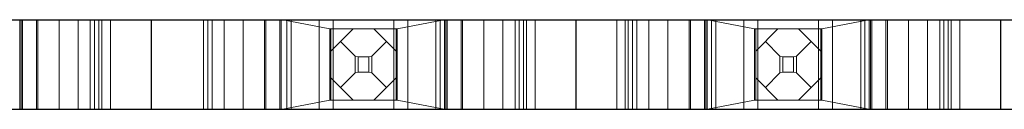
# Model space of a CAD drawing. Header units: inches. Extents: x -14.1 to 21.9, y -36.2 to -13.1.
# Tile 14 of 74: x 3.4963 to 3.8441, y -25.271 to -25.2395. Entities that reach past the tile are written whole.
import ezdxf

# ---------------------------------------------------------------- set-up
doc = ezdxf.new("R2010")
doc.units = ezdxf.units.IN
doc.header["$LTSCALE"] = 0.5
doc.header["$MEASUREMENT"] = 0
doc.linetypes.add('HIDDEN', pattern=[0.225, 0.15, -0.075])
doc.layers.add('APP-M-S', color=30, linetype='Continuous')

msp = doc.modelspace()

# ---------------------------------------------------------------- linework, layer by layer
at = {"layer": 'APP-M-S', "linetype": 'Continuous', "lineweight": 25}
for p, q in [((3.39277, -25.23948), (3.54277, -25.23948)), ((3.54277, -25.23948), (3.54277, -25.27098)), ((3.54277, -25.23948), (3.69277, -25.23948)), ((3.54277, -25.23948), (3.54277, -25.27098)), ((3.69277, -25.23948), (3.84277, -25.23948)), ((3.69277, -25.23948), (3.69277, -25.27098)), ((3.69277, -25.23948), (3.69277, -25.27098)), ((3.84277, -25.23948), (3.99277, -25.23948)), ((3.84277, -25.23948), (3.84277, -25.27098)), ((3.84277, -25.23948), (3.84277, -25.27098)), ((3.39277, -25.27098), (3.54277, -25.27098)), ((3.54277, -25.27098), (3.69277, -25.27098)), ((3.69277, -25.27098), (3.84277, -25.27098)), ((3.84277, -25.27098), (3.99277, -25.27098))]:
    msp.add_line(p, q, dxfattribs=at)
at = {"layer": 'APP-M-S', "linetype": 'HIDDEN', "lineweight": 18}
for p, q in [((3.49636, -25.23948), (3.49636, -25.27098)), ((3.49688, -25.23948), (3.49688, -25.27098)), ((3.49729, -25.27098), (3.49729, -25.23948)), ((3.50229, -25.23948), (3.50229, -25.27098)), ((3.50229, -25.27098), (3.50229, -25.23948)), ((3.50277, -25.23948), (3.50277, -25.27098)), ((3.51027, -25.23948), (3.51027, -25.27098)), ((3.51698, -25.27098), (3.51698, -25.23948)), ((3.51698, -25.27098), (3.51698, -25.23948)), ((3.52127, -25.23948), (3.52127, -25.27098)), ((3.52277, -25.23948), (3.52277, -25.27098)), ((3.52427, -25.23948), (3.52427, -25.27098)), ((3.52536, -25.23948), (3.52536, -25.27098)), ((3.52536, -25.23948), (3.52536, -25.27098)), ((3.52836, -25.23948), (3.52836, -25.27098)), ((3.56127, -25.23948), (3.56127, -25.27098)), ((3.56277, -25.27098), (3.56277, -25.23948)), ((3.56427, -25.23948), (3.56427, -25.27098)), ((3.56855, -25.27098), (3.56855, -25.23948)), ((3.56855, -25.27098), (3.56855, -25.23948)), ((3.57527, -25.27098), (3.57527, -25.23948)), ((3.58277, -25.23948), (3.58277, -25.27098)), ((3.58324, -25.27098), (3.58324, -25.23948)), ((3.58324, -25.27098), (3.58324, -25.23948)), ((3.58324, -25.23948), (3.58324, -25.27098)), ((3.58824, -25.27098), (3.58824, -25.23948)), ((3.58824, -25.27098), (3.58824, -25.23948)), ((3.58865, -25.27098), (3.58865, -25.23948)), ((3.58924, -25.23948), (3.60586, -25.24265)), ((3.59071, -25.27098), (3.59071, -25.23948)), ((3.59071, -25.27098), (3.59071, -25.23948)), ((3.59218, -25.27098), (3.59218, -25.23948)), ((3.59218, -25.27098), (3.59218, -25.23948)), ((3.60214, -25.27098), (3.60214, -25.23948)), ((3.60214, -25.27098), (3.60214, -25.23948)), ((3.60702, -25.27098), (3.60702, -25.23948)), ((3.60702, -25.23948), (3.60702, -25.27098)), ((3.62851, -25.27098), (3.62851, -25.23948)), ((3.62851, -25.27098), (3.62851, -25.23948)), ((3.64629, -25.23948), (3.62968, -25.24265)), ((3.63339, -25.27098), (3.63339, -25.23948)), ((3.63339, -25.23948), (3.63339, -25.27098)), ((3.64336, -25.23948), (3.64336, -25.27098)), ((3.64482, -25.23948), (3.64482, -25.27098)), ((3.64636, -25.23948), (3.64636, -25.27098)), ((3.64688, -25.23948), (3.64688, -25.27098)), ((3.64729, -25.27098), (3.64729, -25.23948)), ((3.65229, -25.23948), (3.65229, -25.27098)), ((3.65229, -25.27098), (3.65229, -25.23948)), ((3.65277, -25.23948), (3.65277, -25.27098)), ((3.66027, -25.23948), (3.66027, -25.27098)), ((3.66698, -25.27098), (3.66698, -25.23948)), ((3.66698, -25.27098), (3.66698, -25.23948)), ((3.67127, -25.23948), (3.67127, -25.27098)), ((3.67277, -25.23948), (3.67277, -25.27098)), ((3.67427, -25.23948), (3.67427, -25.27098)), ((3.67536, -25.23948), (3.67536, -25.27098)), ((3.67536, -25.23948), (3.67536, -25.27098)), ((3.67836, -25.23948), (3.67836, -25.27098)), ((3.70718, -25.23948), (3.70718, -25.27098)), ((3.71018, -25.23948), (3.71018, -25.27098)), ((3.71018, -25.23948), (3.71018, -25.27098)), ((3.71127, -25.23948), (3.71127, -25.27098)), ((3.71277, -25.27098), (3.71277, -25.23948)), ((3.71427, -25.23948), (3.71427, -25.27098)), ((3.71855, -25.27098), (3.71855, -25.23948)), ((3.71855, -25.27098), (3.71855, -25.23948)), ((3.72527, -25.27098), (3.72527, -25.23948)), ((3.73277, -25.23948), (3.73277, -25.27098)), ((3.73324, -25.27098), (3.73324, -25.23948)), ((3.73324, -25.23948), (3.73324, -25.27098)), ((3.73824, -25.27098), (3.73824, -25.23948)), ((3.73865, -25.27098), (3.73865, -25.23948)), ((3.73918, -25.23948), (3.73918, -25.27098)), ((3.73924, -25.23948), (3.75586, -25.24265)), ((3.74071, -25.27098), (3.74071, -25.23948)), ((3.74218, -25.23948), (3.74218, -25.27098)), ((3.75214, -25.27098), (3.75214, -25.23948)), ((3.75214, -25.27098), (3.75214, -25.23948)), ((3.75702, -25.27098), (3.75702, -25.23948)), ((3.75702, -25.23948), (3.75702, -25.27098)), ((3.77851, -25.27098), (3.77851, -25.23948)), ((3.77851, -25.27098), (3.77851, -25.23948)), ((3.79629, -25.23948), (3.77968, -25.24265)), ((3.78339, -25.27098), (3.78339, -25.23948)), ((3.78339, -25.23948), (3.78339, -25.27098)), ((3.79336, -25.23948), (3.79336, -25.27098)), ((3.79482, -25.23948), (3.79482, -25.27098)), ((3.79636, -25.23948), (3.79636, -25.27098)), ((3.79688, -25.23948), (3.79688, -25.27098)), ((3.79729, -25.27098), (3.79729, -25.23948)), ((3.80229, -25.23948), (3.80229, -25.27098)), ((3.80229, -25.27098), (3.80229, -25.23948)), ((3.80277, -25.23948), (3.80277, -25.27098)), ((3.81027, -25.23948), (3.81027, -25.27098)), ((3.81698, -25.27098), (3.81698, -25.23948)), ((3.81698, -25.27098), (3.81698, -25.23948)), ((3.82127, -25.23948), (3.82127, -25.27098)), ((3.82277, -25.23948), (3.82277, -25.27098)), ((3.82427, -25.23948), (3.82427, -25.27098)), ((3.82536, -25.23948), (3.82536, -25.27098)), ((3.82536, -25.23948), (3.82536, -25.27098)), ((3.82836, -25.23948), (3.82836, -25.27098)), ((3.60616, -25.24273), (3.60586, -25.24265)), ((3.60586, -25.24265), (3.60586, -25.26781)), ((3.62938, -25.24273), (3.60616, -25.24273)), ((3.60627, -25.26773), (3.60627, -25.24273)), ((3.60627, -25.25058), (3.61412, -25.24273)), ((3.62141, -25.24273), (3.62927, -25.25058)), ((3.62927, -25.24273), (3.62927, -25.26773)), ((3.62968, -25.24265), (3.62938, -25.24273)), ((3.62968, -25.26781), (3.62968, -25.24265)), ((3.75616, -25.24273), (3.75586, -25.24265)), ((3.75586, -25.24265), (3.75586, -25.26781)), ((3.77938, -25.24273), (3.75616, -25.24273)), ((3.75627, -25.26773), (3.75627, -25.24273)), ((3.75627, -25.25058), (3.76412, -25.24273)), ((3.77141, -25.24273), (3.77927, -25.25058)), ((3.77927, -25.24273), (3.77927, -25.26773)), ((3.77968, -25.24265), (3.77938, -25.24273)), ((3.77968, -25.26781), (3.77968, -25.24265)), ((3.61484, -25.2523), (3.60969, -25.24715)), ((3.6207, -25.2523), (3.62584, -25.24715)), ((3.76484, -25.2523), (3.75969, -25.24715)), ((3.7707, -25.2523), (3.77584, -25.24715)), ((3.61484, -25.2523), (3.61484, -25.25816)), ((3.61484, -25.2523), (3.61587, -25.25257)), ((3.61587, -25.25257), (3.61587, -25.25789)), ((3.61587, -25.25257), (3.61967, -25.25257)), ((3.61967, -25.25257), (3.6207, -25.2523)), ((3.61967, -25.25257), (3.61967, -25.25789)), ((3.6207, -25.2523), (3.6207, -25.25816)), ((3.76484, -25.2523), (3.76484, -25.25816)), ((3.76484, -25.2523), (3.76587, -25.25257)), ((3.76587, -25.25257), (3.76587, -25.25789)), ((3.76587, -25.25257), (3.76967, -25.25257)), ((3.76967, -25.25257), (3.7707, -25.2523)), ((3.76967, -25.25257), (3.76967, -25.25789)), ((3.7707, -25.2523), (3.7707, -25.25816)), ((3.61412, -25.26773), (3.60627, -25.25987)), ((3.61484, -25.25816), (3.60969, -25.2633)), ((3.61587, -25.25789), (3.61484, -25.25816)), ((3.61967, -25.25789), (3.61587, -25.25789)), ((3.6207, -25.25816), (3.61967, -25.25789)), ((3.6207, -25.25816), (3.62584, -25.2633)), ((3.62927, -25.25987), (3.62141, -25.26773)), ((3.76412, -25.26773), (3.75627, -25.25987)), ((3.76484, -25.25816), (3.75969, -25.2633)), ((3.76587, -25.25789), (3.76484, -25.25816)), ((3.76967, -25.25789), (3.76587, -25.25789)), ((3.7707, -25.25816), (3.76967, -25.25789)), ((3.7707, -25.25816), (3.77584, -25.2633)), ((3.77927, -25.25987), (3.77141, -25.26773)), ((3.58924, -25.27098), (3.60586, -25.26781)), ((3.60586, -25.26781), (3.60616, -25.26773)), ((3.62938, -25.26773), (3.60616, -25.26773)), ((3.62938, -25.26773), (3.62968, -25.26781)), ((3.64629, -25.27098), (3.62968, -25.26781)), ((3.73924, -25.27098), (3.75586, -25.26781)), ((3.75586, -25.26781), (3.75616, -25.26773)), ((3.77938, -25.26773), (3.75616, -25.26773)), ((3.77938, -25.26773), (3.77968, -25.26781)), ((3.79629, -25.27098), (3.77968, -25.26781))]:
    msp.add_line(p, q, dxfattribs=at)

doc.saveas('drawing.dxf')
